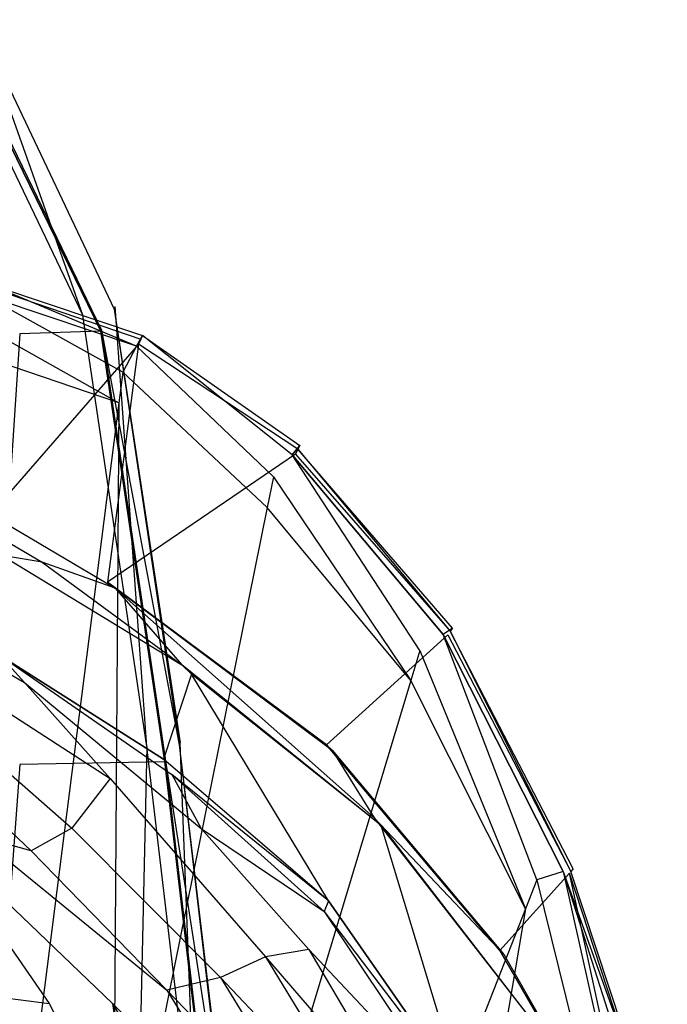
# Model space of a CAD drawing. Extents: x 0 to 0.355, y -0.507 to 0.
# Tile 31 of 31: x 0.261 to 0.331, y -0.133 to -0.026. Entities that reach past the tile are written whole.
import ezdxf

# ---------------------------------------------------------------- set-up
doc = ezdxf.new("R2010")
doc.units = 0
doc.layers.add('L0_WC_N_761801__0___REPLACEMTFO', color=7, linetype='CONTINUOUS')

msp = doc.modelspace()

# ---------------------------------------------------------------- linework, layer by layer
at = {"layer": 'L0_WC_N_761801__0___REPLACEMTFO', "color": 8}
for points, invisible_edges in [([(0.256461, -0.026328, 0.00014), (0.267814, -0.058293, 0.000051), (0.253485, -0.028378, 0.000144), (0.256461, -0.026328, 0.00014)], 13), ([(0.256379, -0.026519, 0.002654), (0.255149, -0.029582, 0.041119), (0.271225, -0.057633, 0.00256), (0.256379, -0.026519, 0.002654)], 14), ([(0.256461, -0.026328, 0.00014), (0.256379, -0.026519, 0.002654), (0.271315, -0.057338, 0.000047), (0.256461, -0.026328, 0.00014)], 14), ([(0.256379, -0.026519, 0.002654), (0.271225, -0.057633, 0.00256), (0.271315, -0.057338, 0.000047), (0.256379, -0.026519, 0.002654)], 14), ([(0.267814, -0.058293, 0.000051), (0.256461, -0.026328, 0.00014), (0.271315, -0.057338, 0.000047), (0.267814, -0.058293, 0.000051)], 14), ([(0.268353, -0.383016, 0.000016), (0.253329, -0.404301, 0.000014), (0.253485, -0.028378, 0.000144), (0.268353, -0.383016, 0.000016)], 14), ([(0.268353, -0.383016, 0.000016), (0.253485, -0.028378, 0.000144), (0.267814, -0.058293, 0.000051), (0.268353, -0.383016, 0.000016)], 14), ([(0.255149, -0.029582, 0.041119), (0.255123, -0.030015, 0.043352), (0.269833, -0.05991, 0.04128), (0.255149, -0.029582, 0.041119)], 14), ([(0.255149, -0.029582, 0.041119), (0.269833, -0.05991, 0.04128), (0.271225, -0.057633, 0.00256), (0.255149, -0.029582, 0.041119)], 14), ([(0.26976, -0.060033, 0.04322), (0.255123, -0.030015, 0.043352), (0.260988, -0.060292, 0.043278), (0.26976, -0.060033, 0.04322)], 14), ([(0.255123, -0.030015, 0.043352), (0.26976, -0.060033, 0.04322), (0.269833, -0.05991, 0.04128), (0.255123, -0.030015, 0.043352)], 14), ([(0.273639, -0.061647, 0.388901), (0.257525, -0.054891, 0.385559), (0.257126, -0.056101, 0.388854), (0.273639, -0.061647, 0.388901)], 14), ([(0.257394, -0.055195, 0.380054), (0.274097, -0.060875, 0.380005), (0.257194, -0.055634, 0.376858), (0.257394, -0.055195, 0.380054)], 14), ([(0.257525, -0.054891, 0.385559), (0.274259, -0.060492, 0.385547), (0.257394, -0.055195, 0.380054), (0.257525, -0.054891, 0.385559)], 14), ([(0.274259, -0.060492, 0.385547), (0.274097, -0.060875, 0.380005), (0.257394, -0.055195, 0.380054), (0.274259, -0.060492, 0.385547)], 14), ([(0.257525, -0.054891, 0.385559), (0.273639, -0.061647, 0.388901), (0.274259, -0.060492, 0.385547), (0.257525, -0.054891, 0.385559)], 13), ([(0.272143, -0.064444, 0.389978), (0.257126, -0.056101, 0.388854), (0.256166, -0.059042, 0.389978), (0.272143, -0.064444, 0.389978)], 14), ([(0.273639, -0.061647, 0.388901), (0.257126, -0.056101, 0.388854), (0.272143, -0.064444, 0.389978), (0.273639, -0.061647, 0.388901)], 14), ([(0.273847, -0.061431, 0.376742), (0.257829, -0.079837, 0.376421), (0.257194, -0.055634, 0.376858), (0.273847, -0.061431, 0.376742)], 14), ([(0.274097, -0.060875, 0.380005), (0.273847, -0.061431, 0.376742), (0.257194, -0.055634, 0.376858), (0.274097, -0.060875, 0.380005)], 14), ([(0.271315, -0.057338, 0.000047), (0.274761, -0.104956, 0.000026), (0.267814, -0.058293, 0.000051), (0.271315, -0.057338, 0.000047)], 13), ([(0.271225, -0.057633, 0.00256), (0.27834, -0.104534, 0.000021), (0.271315, -0.057338, 0.000047), (0.271225, -0.057633, 0.00256)], 14), ([(0.274761, -0.104956, 0.000026), (0.271315, -0.057338, 0.000047), (0.27834, -0.104534, 0.000021), (0.274761, -0.104956, 0.000026)], 14), ([(0.274761, -0.104956, 0.000026), (0.268353, -0.383016, 0.000016), (0.267814, -0.058293, 0.000051), (0.274761, -0.104956, 0.000026)], 14), ([(0.269833, -0.05991, 0.04128), (0.278245, -0.104782, 0.002534), (0.271225, -0.057633, 0.00256), (0.269833, -0.05991, 0.04128)], 14), ([(0.27834, -0.104534, 0.000021), (0.271225, -0.057633, 0.00256), (0.278245, -0.104782, 0.002534), (0.27834, -0.104534, 0.000021)], 13), ([(0.271716, -0.06779, 0.389974), (0.256166, -0.059042, 0.389978), (0.255909, -0.062404, 0.389975), (0.271716, -0.06779, 0.389974)], 13), ([(0.256166, -0.059042, 0.389978), (0.271716, -0.06779, 0.389974), (0.272143, -0.064444, 0.389978), (0.256166, -0.059042, 0.389978)], 14), ([(0.260988, -0.060292, 0.043278), (0.257888, -0.106784, 0.050296), (0.260989, -0.106894, 0.043245), (0.260988, -0.060292, 0.043278)], 14), ([(0.26976, -0.060033, 0.04322), (0.260988, -0.060292, 0.043278), (0.260989, -0.106894, 0.043245), (0.26976, -0.060033, 0.04322)], 14), ([(0.276694, -0.106589, 0.043195), (0.26976, -0.060033, 0.04322), (0.260989, -0.106894, 0.043245), (0.276694, -0.106589, 0.043195)], 14), ([(0.26976, -0.060033, 0.04322), (0.27677, -0.106482, 0.041256), (0.269833, -0.05991, 0.04128), (0.26976, -0.060033, 0.04322)], 14), ([(0.27677, -0.106482, 0.041256), (0.26976, -0.060033, 0.04322), (0.276694, -0.106589, 0.043195), (0.27677, -0.106482, 0.041256)], 13), ([(0.278245, -0.104782, 0.002534), (0.269833, -0.05991, 0.04128), (0.27677, -0.106482, 0.041256), (0.278245, -0.104782, 0.002534)], 13), ([(0.290474, -0.073392, 0.388818), (0.274259, -0.060492, 0.385547), (0.273639, -0.061647, 0.388901), (0.290474, -0.073392, 0.388818)], 14), ([(0.274259, -0.060492, 0.385547), (0.291298, -0.072402, 0.385477), (0.274097, -0.060875, 0.380005), (0.274259, -0.060492, 0.385547)], 14), ([(0.274259, -0.060492, 0.385547), (0.290474, -0.073392, 0.388818), (0.291298, -0.072402, 0.385477), (0.274259, -0.060492, 0.385547)], 13), ([(0.273847, -0.061431, 0.376742), (0.270488, -0.087169, 0.376713), (0.257829, -0.079837, 0.376421), (0.273847, -0.061431, 0.376742)], 14), ([(0.290822, -0.073338, 0.376696), (0.270488, -0.087169, 0.376713), (0.273847, -0.061431, 0.376742), (0.290822, -0.073338, 0.376696)], 14), ([(0.288437, -0.075795, 0.389907), (0.273639, -0.061647, 0.388901), (0.272143, -0.064444, 0.389978), (0.288437, -0.075795, 0.389907)], 13), ([(0.273639, -0.061647, 0.388901), (0.288437, -0.075795, 0.389907), (0.290474, -0.073392, 0.388818), (0.273639, -0.061647, 0.388901)], 14), ([(0.2911, -0.072791, 0.379943), (0.273847, -0.061431, 0.376742), (0.274097, -0.060875, 0.380005), (0.2911, -0.072791, 0.379943)], 14), ([(0.273847, -0.061431, 0.376742), (0.2911, -0.072791, 0.379943), (0.290822, -0.073338, 0.376696), (0.273847, -0.061431, 0.376742)], 13), ([(0.291298, -0.072402, 0.385477), (0.2911, -0.072791, 0.379943), (0.274097, -0.060875, 0.380005), (0.291298, -0.072402, 0.385477)], 14), ([(0.271716, -0.06779, 0.389974), (0.255909, -0.062404, 0.389975), (0.260692, -0.154565, 0.389865), (0.271716, -0.06779, 0.389974)], 14), ([(0.287765, -0.079106, 0.389904), (0.272143, -0.064444, 0.389978), (0.271716, -0.06779, 0.389974), (0.287765, -0.079106, 0.389904)], 13), ([(0.272143, -0.064444, 0.389978), (0.287765, -0.079106, 0.389904), (0.288437, -0.075795, 0.389907), (0.272143, -0.064444, 0.389978)], 14), ([(0.271049, -0.161629, 0.389833), (0.271716, -0.06779, 0.389974), (0.260692, -0.154565, 0.389865), (0.271049, -0.161629, 0.389833)], 13), ([(0.271716, -0.06779, 0.389974), (0.271049, -0.161629, 0.389833), (0.287765, -0.079106, 0.389904), (0.271716, -0.06779, 0.389974)], 14), ([(0.291298, -0.072402, 0.385477), (0.290474, -0.073392, 0.388818), (0.307811, -0.092162, 0.385338), (0.291298, -0.072402, 0.385477)], 14), ([(0.307811, -0.092162, 0.385338), (0.2911, -0.072791, 0.379943), (0.291298, -0.072402, 0.385477), (0.307811, -0.092162, 0.385338)], 14), ([(0.294191, -0.10478, 0.376713), (0.270488, -0.087169, 0.376713), (0.290822, -0.073338, 0.376696), (0.294191, -0.10478, 0.376713)], 14), ([(0.3043, -0.094571, 0.389751), (0.290474, -0.073392, 0.388818), (0.288437, -0.075795, 0.389907), (0.3043, -0.094571, 0.389751)], 14), ([(0.290474, -0.073392, 0.388818), (0.306823, -0.092846, 0.388581), (0.307811, -0.092162, 0.385338), (0.290474, -0.073392, 0.388818)], 14), ([(0.306823, -0.092846, 0.388581), (0.290474, -0.073392, 0.388818), (0.3043, -0.094571, 0.389751), (0.306823, -0.092846, 0.388581)], 14), ([(0.2911, -0.072791, 0.379943), (0.307584, -0.092489, 0.379867), (0.290822, -0.073338, 0.376696), (0.2911, -0.072791, 0.379943)], 14), ([(0.307323, -0.092879, 0.376731), (0.294191, -0.10478, 0.376713), (0.290822, -0.073338, 0.376696), (0.307323, -0.092879, 0.376731)], 14), ([(0.290822, -0.073338, 0.376696), (0.307584, -0.092489, 0.379867), (0.307323, -0.092879, 0.376731), (0.290822, -0.073338, 0.376696)], 14), ([(0.2911, -0.072791, 0.379943), (0.307811, -0.092162, 0.385338), (0.307584, -0.092489, 0.379867), (0.2911, -0.072791, 0.379943)], 13), ([(0.245909, -0.074713, 0.374537), (0.263414, -0.08502, 0.361043), (0.252059, -0.078704, 0.360639), (0.245909, -0.074713, 0.374537)], 14), ([(0.245909, -0.074713, 0.374537), (0.258914, -0.080785, 0.374503), (0.263414, -0.08502, 0.361043), (0.245909, -0.074713, 0.374537)], 14), ([(0.303322, -0.097813, 0.389753), (0.288437, -0.075795, 0.389907), (0.287765, -0.079106, 0.389904), (0.303322, -0.097813, 0.389753)], 13), ([(0.288437, -0.075795, 0.389907), (0.303322, -0.097813, 0.389753), (0.3043, -0.094571, 0.389751), (0.288437, -0.075795, 0.389907)], 14), ([(0.263414, -0.08502, 0.361043), (0.25908, -0.084299, 0.345311), (0.252059, -0.078704, 0.360639), (0.263414, -0.08502, 0.361043)], 14), ([(0.257829, -0.079837, 0.376421), (0.271312, -0.087803, 0.374537), (0.258914, -0.080785, 0.374503), (0.257829, -0.079837, 0.376421)], 14), ([(0.270488, -0.087169, 0.376713), (0.271312, -0.087803, 0.374537), (0.257829, -0.079837, 0.376421), (0.270488, -0.087169, 0.376713)], 14), ([(0.287765, -0.079106, 0.389904), (0.271049, -0.161629, 0.389833), (0.281351, -0.170543, 0.389789), (0.287765, -0.079106, 0.389904)], 14), ([(0.303322, -0.097813, 0.389753), (0.287765, -0.079106, 0.389904), (0.281351, -0.170543, 0.389789), (0.303322, -0.097813, 0.389753)], 14), ([(0.271312, -0.087803, 0.374537), (0.263414, -0.08502, 0.361043), (0.258914, -0.080785, 0.374503), (0.271312, -0.087803, 0.374537)], 14), ([(0.276557, -0.106302, 0.342557), (0.258885, -0.095087, 0.342598), (0.260318, -0.085096, 0.342564), (0.276557, -0.106302, 0.342557)], 14), ([(0.263414, -0.08502, 0.361043), (0.278542, -0.09612, 0.345311), (0.25908, -0.084299, 0.345311), (0.263414, -0.08502, 0.361043)], 14), ([(0.25908, -0.084299, 0.345311), (0.278542, -0.09612, 0.345311), (0.260318, -0.085096, 0.342564), (0.25908, -0.084299, 0.345311)], 14), ([(0.278542, -0.09612, 0.345311), (0.279581, -0.097105, 0.342564), (0.260318, -0.085096, 0.342564), (0.278542, -0.09612, 0.345311)], 14), ([(0.279581, -0.097105, 0.342564), (0.276557, -0.106302, 0.342557), (0.260318, -0.085096, 0.342564), (0.279581, -0.097105, 0.342564)], 14), ([(0.271312, -0.087803, 0.374537), (0.278542, -0.09612, 0.345311), (0.263414, -0.08502, 0.361043), (0.271312, -0.087803, 0.374537)], 14), ([(0.270488, -0.087169, 0.376713), (0.294812, -0.105335, 0.374537), (0.271312, -0.087803, 0.374537), (0.270488, -0.087169, 0.376713)], 14), ([(0.294191, -0.10478, 0.376713), (0.294812, -0.105335, 0.374537), (0.270488, -0.087169, 0.376713), (0.294191, -0.10478, 0.376713)], 14), ([(0.271312, -0.087803, 0.374537), (0.299329, -0.112681, 0.345311), (0.278542, -0.09612, 0.345311), (0.271312, -0.087803, 0.374537)], 14), ([(0.294812, -0.105335, 0.374537), (0.299329, -0.112681, 0.345311), (0.271312, -0.087803, 0.374537), (0.294812, -0.105335, 0.374537)], 14), ([(0.247046, -0.089759, 0.338017), (0.261502, -0.098016, 0.337587), (0.25119, -0.095758, 0.32168), (0.247046, -0.089759, 0.338017)], 14), ([(0.258885, -0.095087, 0.342598), (0.261502, -0.098016, 0.337587), (0.247046, -0.089759, 0.338017), (0.258885, -0.095087, 0.342598)], 14), ([(0.307811, -0.092162, 0.385338), (0.306823, -0.092846, 0.388581), (0.32087, -0.118192, 0.38516), (0.307811, -0.092162, 0.385338)], 14), ([(0.307584, -0.092489, 0.379867), (0.320636, -0.118456, 0.379779), (0.307323, -0.092879, 0.376731), (0.307584, -0.092489, 0.379867)], 14), ([(0.32087, -0.118192, 0.38516), (0.307584, -0.092489, 0.379867), (0.307811, -0.092162, 0.385338), (0.32087, -0.118192, 0.38516)], 14), ([(0.307584, -0.092489, 0.379867), (0.32087, -0.118192, 0.38516), (0.320636, -0.118456, 0.379779), (0.307584, -0.092489, 0.379867)], 13), ([(0.312955, -0.127015, 0.376713), (0.294191, -0.10478, 0.376713), (0.307323, -0.092879, 0.376731), (0.312955, -0.127015, 0.376713)], 14), ([(0.316933, -0.119358, 0.389547), (0.306823, -0.092846, 0.388581), (0.3043, -0.094571, 0.389751), (0.316933, -0.119358, 0.389547)], 14), ([(0.319805, -0.118476, 0.38826), (0.306823, -0.092846, 0.388581), (0.316933, -0.119358, 0.389547), (0.319805, -0.118476, 0.38826)], 14), ([(0.306823, -0.092846, 0.388581), (0.319805, -0.118476, 0.38826), (0.32087, -0.118192, 0.38516), (0.306823, -0.092846, 0.388581)], 14), ([(0.320466, -0.118646, 0.376807), (0.312955, -0.127015, 0.376713), (0.307323, -0.092879, 0.376731), (0.320466, -0.118646, 0.376807)], 14), ([(0.307323, -0.092879, 0.376731), (0.320636, -0.118456, 0.379779), (0.320466, -0.118646, 0.376807), (0.307323, -0.092879, 0.376731)], 14), ([(0.315701, -0.122523, 0.389556), (0.3043, -0.094571, 0.389751), (0.303322, -0.097813, 0.389753), (0.315701, -0.122523, 0.389556)], 13), ([(0.3043, -0.094571, 0.389751), (0.315701, -0.122523, 0.389556), (0.316933, -0.119358, 0.389547), (0.3043, -0.094571, 0.389751)], 14), ([(0.25119, -0.095758, 0.32168), (0.270783, -0.108397, 0.319817), (0.25063, -0.099745, 0.304728), (0.25119, -0.095758, 0.32168)], 14), ([(0.261502, -0.098016, 0.337587), (0.270783, -0.108397, 0.319817), (0.25119, -0.095758, 0.32168), (0.261502, -0.098016, 0.337587)], 14), ([(0.258885, -0.095087, 0.342598), (0.277454, -0.107959, 0.339298), (0.261502, -0.098016, 0.337587), (0.258885, -0.095087, 0.342598)], 14), ([(0.258885, -0.095087, 0.342598), (0.276557, -0.106302, 0.342557), (0.277454, -0.107959, 0.339298), (0.258885, -0.095087, 0.342598)], 14), ([(0.278542, -0.09612, 0.345311), (0.300113, -0.113485, 0.342564), (0.279581, -0.097105, 0.342564), (0.278542, -0.09612, 0.345311)], 13), ([(0.300113, -0.113485, 0.342564), (0.278542, -0.09612, 0.345311), (0.299329, -0.112681, 0.345311), (0.300113, -0.113485, 0.342564)], 14), ([(0.279581, -0.097105, 0.342564), (0.294404, -0.121632, 0.342561), (0.276557, -0.106302, 0.342557), (0.279581, -0.097105, 0.342564)], 13), ([(0.294404, -0.121632, 0.342561), (0.279581, -0.097105, 0.342564), (0.300113, -0.113485, 0.342564), (0.294404, -0.121632, 0.342561)], 14), ([(0.303322, -0.097813, 0.389753), (0.281351, -0.170543, 0.389789), (0.29208, -0.182703, 0.38973), (0.303322, -0.097813, 0.389753)], 14), ([(0.315701, -0.122523, 0.389556), (0.303322, -0.097813, 0.389753), (0.29208, -0.182703, 0.38973), (0.315701, -0.122523, 0.389556)], 14), ([(0.261502, -0.098016, 0.337587), (0.280636, -0.113833, 0.327741), (0.270783, -0.108397, 0.319817), (0.261502, -0.098016, 0.337587)], 14), ([(0.277454, -0.107959, 0.339298), (0.280636, -0.113833, 0.327741), (0.261502, -0.098016, 0.337587), (0.277454, -0.107959, 0.339298)], 14), ([(0.25063, -0.099745, 0.304728), (0.266626, -0.113794, 0.301854), (0.24804, -0.102923, 0.289467), (0.25063, -0.099745, 0.304728)], 14), ([(0.270783, -0.108397, 0.319817), (0.266626, -0.113794, 0.301854), (0.25063, -0.099745, 0.304728), (0.270783, -0.108397, 0.319817)], 14), ([(0.24804, -0.102923, 0.289467), (0.262236, -0.116221, 0.286386), (0.242248, -0.103544, 0.277028), (0.24804, -0.102923, 0.289467)], 14), ([(0.266626, -0.113794, 0.301854), (0.262236, -0.116221, 0.286386), (0.24804, -0.102923, 0.289467), (0.266626, -0.113794, 0.301854)], 14), ([(0.262236, -0.116221, 0.286386), (0.256567, -0.114705, 0.273435), (0.242248, -0.103544, 0.277028), (0.262236, -0.116221, 0.286386)], 14), ([(0.275123, -0.356647, 0.000015), (0.268353, -0.383016, 0.000016), (0.274761, -0.104956, 0.000026), (0.275123, -0.356647, 0.000015)], 14), ([(0.27834, -0.104534, 0.000021), (0.28016, -0.151081, 0.00001), (0.274761, -0.104956, 0.000026), (0.27834, -0.104534, 0.000021)], 13), ([(0.28016, -0.151081, 0.00001), (0.275123, -0.356647, 0.000015), (0.274761, -0.104956, 0.000026), (0.28016, -0.151081, 0.00001)], 14), ([(0.27677, -0.106482, 0.041256), (0.283653, -0.150974, 0.002518), (0.278245, -0.104782, 0.002534), (0.27677, -0.106482, 0.041256)], 14), ([(0.278245, -0.104782, 0.002534), (0.283753, -0.150778, 0.000004), (0.27834, -0.104534, 0.000021), (0.278245, -0.104782, 0.002534)], 14), ([(0.283753, -0.150778, 0.000004), (0.278245, -0.104782, 0.002534), (0.283653, -0.150974, 0.002518), (0.283753, -0.150778, 0.000004)], 13), ([(0.28016, -0.151081, 0.00001), (0.27834, -0.104534, 0.000021), (0.283753, -0.150778, 0.000004), (0.28016, -0.151081, 0.00001)], 14), ([(0.294191, -0.10478, 0.376713), (0.312955, -0.127015, 0.376713), (0.294812, -0.105335, 0.374537), (0.294191, -0.10478, 0.376713)], 14), ([(0.294812, -0.105335, 0.374537), (0.313416, -0.127484, 0.374537), (0.299329, -0.112681, 0.345311), (0.294812, -0.105335, 0.374537)], 14), ([(0.294812, -0.105335, 0.374537), (0.312955, -0.127015, 0.376713), (0.313416, -0.127484, 0.374537), (0.294812, -0.105335, 0.374537)], 14), ([(0.294404, -0.121632, 0.342561), (0.277454, -0.107959, 0.339298), (0.276557, -0.106302, 0.342557), (0.294404, -0.121632, 0.342561)], 14), ([(0.276694, -0.106589, 0.043195), (0.282103, -0.152148, 0.041241), (0.27677, -0.106482, 0.041256), (0.276694, -0.106589, 0.043195)], 14), ([(0.283653, -0.150974, 0.002518), (0.27677, -0.106482, 0.041256), (0.282103, -0.152148, 0.041241), (0.283653, -0.150974, 0.002518)], 13), ([(0.257888, -0.106784, 0.050296), (0.257639, -0.152358, 0.050278), (0.260989, -0.106894, 0.043245), (0.257888, -0.106784, 0.050296)], 14), ([(0.260989, -0.106894, 0.043245), (0.257639, -0.152358, 0.050278), (0.260989, -0.152788, 0.043218), (0.260989, -0.106894, 0.043245)], 14), ([(0.276694, -0.106589, 0.043195), (0.260989, -0.106894, 0.043245), (0.260989, -0.152788, 0.043218), (0.276694, -0.106589, 0.043195)], 14), ([(0.282024, -0.152233, 0.043179), (0.276694, -0.106589, 0.043195), (0.260989, -0.152788, 0.043218), (0.282024, -0.152233, 0.043179)], 14), ([(0.282103, -0.152148, 0.041241), (0.276694, -0.106589, 0.043195), (0.282024, -0.152233, 0.043179), (0.282103, -0.152148, 0.041241)], 13), ([(0.270783, -0.108397, 0.319817), (0.287569, -0.127704, 0.312053), (0.266626, -0.113794, 0.301854), (0.270783, -0.108397, 0.319817)], 14), ([(0.292266, -0.126906, 0.324942), (0.287569, -0.127704, 0.312053), (0.270783, -0.108397, 0.319817), (0.292266, -0.126906, 0.324942)], 14), ([(0.280636, -0.113833, 0.327741), (0.292266, -0.126906, 0.324942), (0.270783, -0.108397, 0.319817), (0.280636, -0.113833, 0.327741)], 14), ([(0.294404, -0.121632, 0.342561), (0.293928, -0.122796, 0.338687), (0.277454, -0.107959, 0.339298), (0.294404, -0.121632, 0.342561)], 14), ([(0.277454, -0.107959, 0.339298), (0.293928, -0.122796, 0.338687), (0.280636, -0.113833, 0.327741), (0.277454, -0.107959, 0.339298)], 14), ([(0.299329, -0.112681, 0.345311), (0.313416, -0.127484, 0.374537), (0.315787, -0.13378, 0.345311), (0.299329, -0.112681, 0.345311)], 14), ([(0.299329, -0.112681, 0.345311), (0.315787, -0.13378, 0.345311), (0.300113, -0.113485, 0.342564), (0.299329, -0.112681, 0.345311)], 14), ([(0.250758, -0.11336, 0.260527), (0.264182, -0.132763, 0.254743), (0.256637, -0.131776, 0.241294), (0.250758, -0.11336, 0.260527)], 14), ([(0.250758, -0.11336, 0.260527), (0.271021, -0.13273, 0.268388), (0.264182, -0.132763, 0.254743), (0.250758, -0.11336, 0.260527)], 14), ([(0.250758, -0.11336, 0.260527), (0.256567, -0.114705, 0.273435), (0.271021, -0.13273, 0.268388), (0.250758, -0.11336, 0.260527)], 14), ([(0.266626, -0.113794, 0.301854), (0.28273, -0.129946, 0.297048), (0.262236, -0.116221, 0.286386), (0.266626, -0.113794, 0.301854)], 14), ([(0.287569, -0.127704, 0.312053), (0.28273, -0.129946, 0.297048), (0.266626, -0.113794, 0.301854), (0.287569, -0.127704, 0.312053)], 14), ([(0.280636, -0.113833, 0.327741), (0.293928, -0.122796, 0.338687), (0.292266, -0.126906, 0.324942), (0.280636, -0.113833, 0.327741)], 14), ([(0.300113, -0.113485, 0.342564), (0.30882, -0.14232, 0.34256), (0.294404, -0.121632, 0.342561), (0.300113, -0.113485, 0.342564)], 13), ([(0.30882, -0.14232, 0.34256), (0.300113, -0.113485, 0.342564), (0.316368, -0.134373, 0.342564), (0.30882, -0.14232, 0.34256)], 14), ([(0.300113, -0.113485, 0.342564), (0.315787, -0.13378, 0.345311), (0.316368, -0.134373, 0.342564), (0.300113, -0.113485, 0.342564)], 14), ([(0.256567, -0.114705, 0.273435), (0.276925, -0.131307, 0.282699), (0.271021, -0.13273, 0.268388), (0.256567, -0.114705, 0.273435)], 14), ([(0.262236, -0.116221, 0.286386), (0.276925, -0.131307, 0.282699), (0.256567, -0.114705, 0.273435), (0.262236, -0.116221, 0.286386)], 14), ([(0.28273, -0.129946, 0.297048), (0.276925, -0.131307, 0.282699), (0.262236, -0.116221, 0.286386), (0.28273, -0.129946, 0.297048)], 14), ([(0.319805, -0.118476, 0.38826), (0.331061, -0.149986, 0.385088), (0.32087, -0.118192, 0.38516), (0.319805, -0.118476, 0.38826)], 14), ([(0.331061, -0.149986, 0.385088), (0.320636, -0.118456, 0.379779), (0.32087, -0.118192, 0.38516), (0.331061, -0.149986, 0.385088)], 14), ([(0.320466, -0.118646, 0.376807), (0.327979, -0.153085, 0.376713), (0.312955, -0.127015, 0.376713), (0.320466, -0.118646, 0.376807)], 13), ([(0.327061, -0.150956, 0.389475), (0.319805, -0.118476, 0.38826), (0.316933, -0.119358, 0.389547), (0.327061, -0.150956, 0.389475)], 13), ([(0.319805, -0.118476, 0.38826), (0.327061, -0.150956, 0.389475), (0.329981, -0.150223, 0.388188), (0.319805, -0.118476, 0.38826)], 14), ([(0.331061, -0.149986, 0.385088), (0.319805, -0.118476, 0.38826), (0.329981, -0.150223, 0.388188), (0.331061, -0.149986, 0.385088)], 13), ([(0.330809, -0.150195, 0.379707), (0.320466, -0.118646, 0.376807), (0.320636, -0.118456, 0.379779), (0.330809, -0.150195, 0.379707)], 14), ([(0.327979, -0.153085, 0.376713), (0.320466, -0.118646, 0.376807), (0.330627, -0.150347, 0.376735), (0.327979, -0.153085, 0.376713)], 14), ([(0.320466, -0.118646, 0.376807), (0.330809, -0.150195, 0.379707), (0.330627, -0.150347, 0.376735), (0.320466, -0.118646, 0.376807)], 13), ([(0.320636, -0.118456, 0.379779), (0.331061, -0.149986, 0.385088), (0.330809, -0.150195, 0.379707), (0.320636, -0.118456, 0.379779)], 13), ([(0.325555, -0.154013, 0.389486), (0.316933, -0.119358, 0.389547), (0.315701, -0.122523, 0.389556), (0.325555, -0.154013, 0.389486)], 13), ([(0.316933, -0.119358, 0.389547), (0.325555, -0.154013, 0.389486), (0.327061, -0.150956, 0.389475), (0.316933, -0.119358, 0.389547)], 14), ([(0.294404, -0.121632, 0.342561), (0.30882, -0.14232, 0.34256), (0.293928, -0.122796, 0.338687), (0.294404, -0.121632, 0.342561)], 14), ([(0.302654, -0.199279, 0.389657), (0.315701, -0.122523, 0.389556), (0.29208, -0.182703, 0.38973), (0.302654, -0.199279, 0.389657)], 13), ([(0.293928, -0.122796, 0.338687), (0.307719, -0.143294, 0.338386), (0.292266, -0.126906, 0.324942), (0.293928, -0.122796, 0.338687)], 14), ([(0.293928, -0.122796, 0.338687), (0.30882, -0.14232, 0.34256), (0.307719, -0.143294, 0.338386), (0.293928, -0.122796, 0.338687)], 14), ([(0.315701, -0.122523, 0.389556), (0.302654, -0.199279, 0.389657), (0.325555, -0.154013, 0.389486), (0.315701, -0.122523, 0.389556)], 14), ([(0.287569, -0.127704, 0.312053), (0.300288, -0.148418, 0.308987), (0.28273, -0.129946, 0.297048), (0.287569, -0.127704, 0.312053)], 14), ([(0.292266, -0.126906, 0.324942), (0.304008, -0.146645, 0.323495), (0.287569, -0.127704, 0.312053), (0.292266, -0.126906, 0.324942)], 14), ([(0.287569, -0.127704, 0.312053), (0.304008, -0.146645, 0.323495), (0.300288, -0.148418, 0.308987), (0.287569, -0.127704, 0.312053)], 14), ([(0.292266, -0.126906, 0.324942), (0.307719, -0.143294, 0.338386), (0.304008, -0.146645, 0.323495), (0.292266, -0.126906, 0.324942)], 14), ([(0.312955, -0.127015, 0.376713), (0.327979, -0.153085, 0.376713), (0.313416, -0.127484, 0.374537), (0.312955, -0.127015, 0.376713)], 14), ([(0.313416, -0.127484, 0.374537), (0.328213, -0.15348, 0.374537), (0.315787, -0.13378, 0.345311), (0.313416, -0.127484, 0.374537)], 14), ([(0.313416, -0.127484, 0.374537), (0.327979, -0.153085, 0.376713), (0.328213, -0.15348, 0.374537), (0.313416, -0.127484, 0.374537)], 14), ([(0.28273, -0.129946, 0.297048), (0.295258, -0.150318, 0.294513), (0.276925, -0.131307, 0.282699), (0.28273, -0.129946, 0.297048)], 14), ([(0.28273, -0.129946, 0.297048), (0.300288, -0.148418, 0.308987), (0.295258, -0.150318, 0.294513), (0.28273, -0.129946, 0.297048)], 14), ([(0.256637, -0.131776, 0.241294), (0.264495, -0.149782, 0.240321), (0.255354, -0.147266, 0.225949), (0.256637, -0.131776, 0.241294)], 14), ([(0.256637, -0.131776, 0.241294), (0.264182, -0.132763, 0.254743), (0.264495, -0.149782, 0.240321), (0.256637, -0.131776, 0.241294)], 14), ([(0.276925, -0.131307, 0.282699), (0.289102, -0.151081, 0.280586), (0.271021, -0.13273, 0.268388), (0.276925, -0.131307, 0.282699)], 14), ([(0.276925, -0.131307, 0.282699), (0.295258, -0.150318, 0.294513), (0.289102, -0.151081, 0.280586), (0.276925, -0.131307, 0.282699)], 14), ([(0.271021, -0.13273, 0.268388), (0.273752, -0.151247, 0.253354), (0.264182, -0.132763, 0.254743), (0.271021, -0.13273, 0.268388)], 14), ([(0.264182, -0.132763, 0.254743), (0.273752, -0.151247, 0.253354), (0.264495, -0.149782, 0.240321), (0.264182, -0.132763, 0.254743)], 14), ([(0.271021, -0.13273, 0.268388), (0.289102, -0.151081, 0.280586), (0.282207, -0.151792, 0.266511), (0.271021, -0.13273, 0.268388)], 14), ([(0.271021, -0.13273, 0.268388), (0.282207, -0.151792, 0.266511), (0.273752, -0.151247, 0.253354), (0.271021, -0.13273, 0.268388)], 14)]:
    msp.add_3dface(points, dxfattribs=dict(at, invisible_edges=invisible_edges))

doc.saveas('drawing.dxf')
